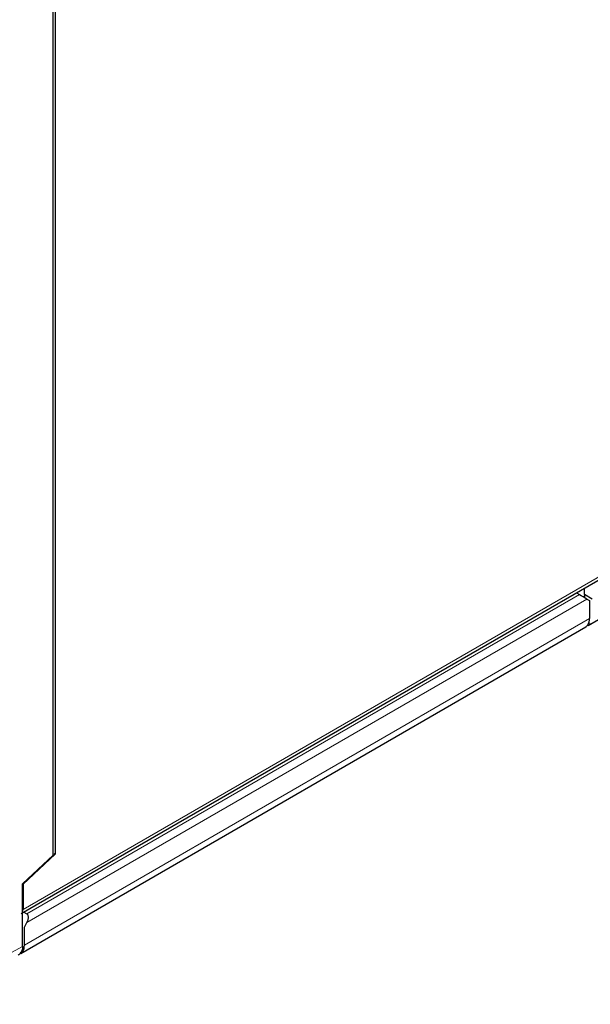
# Model space of a CAD drawing. Header units: millimetres. Extents: x 5 to 418, y 2 to 292.
# Tile 20 of 29: x 247 to 270, y 57 to 95. Entities that reach past the tile are written whole.
import ezdxf

# ---------------------------------------------------------------- set-up
doc = ezdxf.new("R2010")
doc.units = ezdxf.units.MM

msp = doc.modelspace()

# ---------------------------------------------------------------- linework, layer by layer
at = {"color": 7, "linetype": 'Continuous', "lineweight": 25}
for p, q in [((248.618, 62.493), (248.618, 112.736)), ((248.692, 112.79), (248.692, 62.525)), ((247.358, 60.19), (306.25, 94.188)), ((269.658, 71.516), (291.883, 84.346)), ((269.188, 72.792), (269.308, 72.723)), ((269.506, 72.723), (269.506, 72.976)), ((269.506, 72.665), (269.457, 72.637)), ((269.506, 72.723), (269.506, 72.608)), ((269.803, 72.551), (269.506, 72.723)), ((269.605, 72.551), (269.704, 72.494)), ((269.704, 72.494), (269.704, 71.78)), ((247.335, 58.629), (269.559, 71.459)), ((247.406, 61.365), (248.618, 62.493)), ((248.692, 62.525), (247.43, 61.35)), ((248.637, 62.557), (248.692, 62.525)), ((247.406, 58.897), (247.406, 61.365)), ((247.43, 61.35), (247.43, 60.35)), ((247.459, 60.248), (247.579, 60.179)), ((247.48, 59.664), (247.579, 59.836)), ((247.48, 58.95), (247.48, 59.664))]:
    msp.add_line(p, q, dxfattribs=at)
at = {"color": 7, "linetype": 'Continuous', "lineweight": 18}
for p, q in [((306.376, 94.379), (247.43, 60.35)), ((269.308, 72.723), (247.579, 60.179)), ((247.579, 59.836), (269.605, 72.551)), ((269.704, 71.78), (247.48, 58.95)), ((269.737, 71.589), (269.681, 71.621)), ((243.178, 56.627), (247.406, 58.897))]:
    msp.add_line(p, q, dxfattribs=at)
at = {"color": 7, "linetype": 'Continuous', "lineweight": 25}
for centre, radius, start, end in [((269.275, 71.762), 0.43, 327.6508, 2.3515), ((247.208, 60.342), 0.222, 333.8924, 2.1378), ((247.051, 58.932), 0.43, 327.6508, 2.3515)]:
    msp.add_arc(centre, radius, start, end, dxfattribs=at)
for centre, major_axis, ratio, start_param, end_param in [((269.457, 72.637), (0.21, -0.121), 0.00007, 0.785439, 2.356235), ((247.43, 59.921), (0.148, 0.257), 0.577335, 4.71243, 6.283226)]:
    msp.add_ellipse(centre, major_axis=major_axis, ratio=ratio, start_param=start_param, end_param=end_param, dxfattribs=at)
for points, knots in [([(269.737, 71.589), (269.718, 71.565), (269.678, 71.514), (269.652, 71.525), (269.639, 71.531)], [0, 0, 0, 0, 0.486695, 1, 1, 1, 1]), ([(269.532, 71.448), (269.558, 71.463), (269.603, 71.487), (269.628, 71.519), (269.638, 71.532)], [0, 0, 0, 0, 0.584796, 1, 1, 1, 1]), ([(247.406, 58.897), (247.403, 58.852), (247.398, 58.759), (247.362, 58.691), (247.344, 58.657)], [0, 0, 0, 0, 0.482723, 1, 1, 1, 1]), ([(247.232, 58.562), (247.256, 58.576), (247.303, 58.605), (247.331, 58.64), (247.344, 58.657)], [0, 0, 0, 0, 0.511324, 1, 1, 1, 1]), ([(247.413, 58.702), (247.394, 58.678), (247.354, 58.627), (247.329, 58.638), (247.315, 58.644)], [0, 0, 0, 0, 0.486695, 1, 1, 1, 1])]:
    msp.add_open_spline(points, degree=3, knots=knots, dxfattribs=at)

doc.saveas('drawing.dxf')
